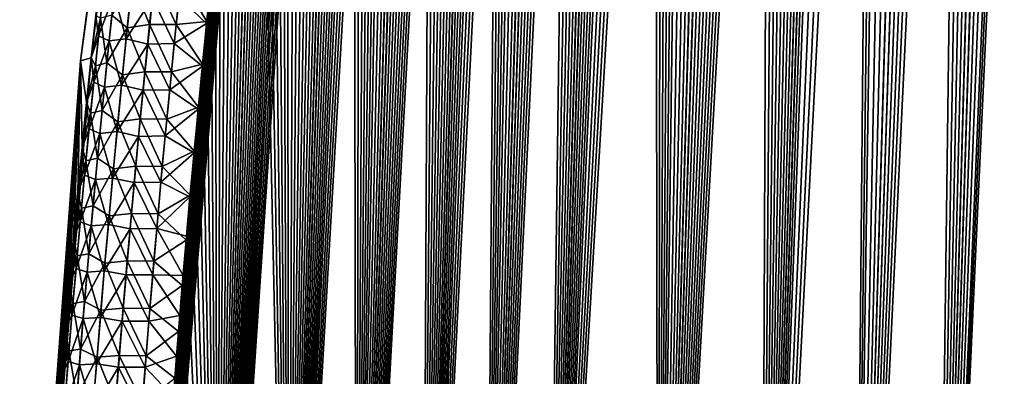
# Model space of a CAD drawing. Header units: metres. Extents: x -109 to 109, y -505 to 40.
# Tile 205 of 256: x 51.55 to 59.91, y -96.33 to -93.3. Entities that reach past the tile are written whole.
import ezdxf

# ---------------------------------------------------------------- set-up
doc = ezdxf.new("R2010")
doc.units = ezdxf.units.M
doc.layers.add('solid_K244224000C74', color=7, linetype='CONTINUOUS')

msp = doc.modelspace()

# ---------------------------------------------------------------- linework, layer by layer
at = {"layer": 'solid_K244224000C74'}
for points in [[(58.619736, -102.819321, -9.522743), (60.018959, -68.180748, -9.500344), (60.143055, -68.193947, -9.719368)], [(58.619736, -102.819321, -9.522743), (59.890728, -68.197083, -9.283277), (60.018959, -68.180748, -9.500344)], [(58.619736, -102.819321, -9.522743), (60.143055, -68.193947, -9.719368), (60.265053, -68.23732, -9.944122)], [(58.619736, -102.819321, -9.522743), (59.756123, -68.243668, -9.064617), (59.890728, -68.197083, -9.283277)], [(59.312313, -102.819366, -10.722225), (58.619736, -102.819321, -9.522743), (60.265053, -68.23732, -9.944122)], [(58.619736, -102.819321, -9.522743), (59.612644, -68.323792, -8.841026), (59.756123, -68.243668, -9.064617)], [(58.619946, -102.819336, 9.523075), (59.76144, -68.241394, 9.073096), (59.617813, -68.320358, 8.84892)], [(58.619946, -102.819336, 9.523075), (59.312447, -102.819359, 10.722473), (59.76144, -68.241394, 9.073096)], [(59.312313, -102.819366, -10.722225), (60.265053, -68.23732, -9.944122), (60.386879, -68.31356, -10.178873)], [(59.312447, -102.819359, 10.722473), (60.024967, -68.180695, 9.510736), (59.896278, -68.195732, 9.292484)], [(59.312447, -102.819359, 10.722473), (60.149681, -68.195557, 9.731326), (60.024967, -68.180695, 9.510736)], [(59.312447, -102.819359, 10.722473), (60.272346, -68.240898, 9.957873), (60.149681, -68.195557, 9.731326)], [(59.312447, -102.819359, 10.722473), (59.896278, -68.195732, 9.292484), (59.76144, -68.241394, 9.073096)], [(59.312447, -102.819359, 10.722473), (60.394783, -68.319817, 10.194491), (60.272346, -68.240898, 9.957873)], [(57.838432, -102.718796, -8.376284), (59.457928, -68.442955, -8.609971), (59.612644, -68.323792, -8.841026)], [(58.619736, -102.819321, -9.522743), (57.838432, -102.718796, -8.376284), (59.612644, -68.323792, -8.841026)], [(58.619946, -102.819336, 9.523075), (59.617813, -68.320358, 8.84892), (59.463596, -68.437996, 8.618258)], [(59.312313, -102.819366, -10.722225), (60.386879, -68.31356, -10.178873), (60.50959, -68.428444, -10.427011)], [(59.312447, -102.819359, 10.722473), (59.914825, -102.718887, 11.972528), (60.394783, -68.319817, 10.194491)], [(57.838432, -102.718796, -8.376284), (59.291389, -68.605797, -8.371897), (59.457928, -68.442955, -8.609971)], [(58.619946, -102.819336, 9.523075), (59.463596, -68.437996, 8.618258), (59.297844, -68.598885, 8.380928)], [(59.312313, -102.819366, -10.722225), (60.50959, -68.428444, -10.427011), (60.632874, -68.587082, -10.689607)], [(57.838432, -102.718796, -8.376284), (59.11314, -68.816261, -8.128226), (59.291389, -68.605797, -8.371897)], [(58.619946, -102.819336, 9.523075), (59.297844, -68.598885, 8.380928), (59.120228, -68.807144, 8.137704)], [(59.312313, -102.819366, -10.722225), (60.632874, -68.587082, -10.689607), (60.755699, -68.793823, -10.966308)], [(57.838432, -102.718796, -8.376284), (59.020046, -68.940262, -8.005233), (59.11314, -68.816261, -8.128226)], [(58.619946, -102.819336, 9.523075), (59.120228, -68.807144, 8.137704), (59.027279, -68.930305, 8.01469)], [(59.312313, -102.819366, -10.722225), (60.755699, -68.793823, -10.966308), (60.816189, -68.916214, -11.108828)], [(59.312313, -102.819366, -10.722225), (60.816189, -68.916214, -11.108828), (60.875893, -69.051445, -11.253963)], [(57.838432, -102.718796, -8.376284), (58.924355, -69.076996, -7.881667), (59.020046, -68.940262, -8.005233)], [(58.619946, -102.819336, 9.523075), (59.027279, -68.930305, 8.01469), (58.931675, -69.066254, 7.891024)], [(57.838432, -102.718796, -8.376284), (58.826347, -69.227135, -7.75803), (58.924355, -69.076996, -7.881667)], [(57.838631, -102.718834, 8.376556), (58.931675, -69.066254, 7.891024), (58.833794, -69.215469, 7.767331)], [(57.838631, -102.718834, 8.376556), (58.619946, -102.819336, 9.523075), (58.931675, -69.066254, 7.891024)], [(59.914772, -102.718903, -11.972405), (59.312313, -102.819366, -10.722225), (60.875893, -69.051445, -11.253963)], [(56.968903, -102.51619, -7.285695), (58.725903, -69.390419, -7.634208), (58.826347, -69.227135, -7.75803)], [(57.838432, -102.718796, -8.376284), (56.968903, -102.51619, -7.285695), (58.826347, -69.227135, -7.75803)], [(57.838631, -102.718834, 8.376556), (58.833794, -69.215469, 7.767331), (58.733505, -69.377724, 7.643482)], [(56.968903, -102.51619, -7.285695), (58.623173, -69.567383, -7.510493), (58.725903, -69.390419, -7.634208)], [(57.838631, -102.718834, 8.376556), (58.733505, -69.377724, 7.643482), (58.630928, -69.553642, 7.519729)], [(56.968903, -102.51619, -7.285695), (58.518253, -69.758247, -7.387075), (58.623173, -69.567383, -7.510493)], [(57.838631, -102.718834, 8.376556), (58.630928, -69.553642, 7.519729), (58.526138, -69.743515, 7.396248)], [(57.838631, -102.718834, 8.376556), (58.526138, -69.743515, 7.396248), (58.419086, -69.947258, 7.273009)], [(56.968903, -102.51619, -7.285695), (58.411087, -69.962967, -7.263917), (58.518253, -69.758247, -7.387075)], [(56.968903, -102.51619, -7.285695), (58.301769, -70.182274, -7.141235), (58.411087, -69.962967, -7.263917)], [(57.838631, -102.718834, 8.376556), (58.419086, -69.947258, 7.273009), (58.309875, -70.165627, 7.150231)], [(57.838631, -102.718834, 8.376556), (58.309875, -70.165627, 7.150231), (58.19849, -70.398438, 7.027929)], [(56.968903, -102.51619, -7.285695), (58.190296, -70.41597, -7.019042), (58.301769, -70.182274, -7.141235)], [(56.968903, -102.51619, -7.285695), (58.076664, -70.664543, -6.897407), (58.190296, -70.41597, -7.019042)], [(57.838631, -102.718834, 8.376556), (58.19849, -70.398438, 7.027929), (58.084938, -70.646133, 6.906168)], [(56.968903, -102.51619, -7.285695), (57.960922, -70.928665, -6.776448), (58.076664, -70.664543, -6.897407)], [(57.838631, -102.718834, 8.376556), (58.084938, -70.646133, 6.906168), (57.969257, -70.90937, 6.785068)], [(56.969036, -102.516228, 7.285848), (57.969257, -70.90937, 6.785068), (57.851421, -71.187828, 6.664617)], [(56.969036, -102.516228, 7.285848), (57.838631, -102.718834, 8.376556), (57.969257, -70.90937, 6.785068)], [(56.968903, -102.51619, -7.285695), (57.84304, -71.208015, -6.656155), (57.960922, -70.928665, -6.776448)], [(56.011192, -102.20826, -6.254889), (57.72303, -71.503578, -6.53662), (57.84304, -71.208015, -6.656155)], [(56.968903, -102.51619, -7.285695), (56.011192, -102.20826, -6.254889), (57.84304, -71.208015, -6.656155)], [(56.969036, -102.516228, 7.285848), (57.851421, -71.187828, 6.664617), (57.731449, -71.482506, 6.544915)], [(56.011192, -102.20826, -6.254889), (57.600891, -71.815559, -6.417885), (57.72303, -71.503578, -6.53662)], [(56.969036, -102.516228, 7.285848), (57.731449, -71.482506, 6.544915), (57.609341, -71.793617, 6.426009)], [(56.011192, -102.20826, -6.254889), (57.476616, -72.144058, -6.299978), (57.600891, -71.815559, -6.417885)], [(56.969036, -102.516228, 7.285848), (57.609341, -71.793617, 6.426009), (57.485092, -72.121246, 6.307924)], [(56.011192, -102.20826, -6.254889), (57.35022, -72.490303, -6.183001), (57.476616, -72.144058, -6.299978)], [(56.969036, -102.516228, 7.285848), (57.485092, -72.121246, 6.307924), (57.358707, -72.46666, 6.190765)], [(56.011192, -102.20826, -6.254889), (57.264771, -72.730751, -6.105526), (57.35022, -72.490303, -6.183001)], [(56.969036, -102.516228, 7.285848), (57.358707, -72.46666, 6.190765), (57.273266, -72.706558, 6.113168)], [(56.011192, -102.20826, -6.254889), (57.178375, -72.979095, -6.028484), (57.264771, -72.730751, -6.105526)], [(56.969036, -102.516228, 7.285848), (57.273266, -72.706558, 6.113168), (57.186874, -72.954361, 6.036001)], [(56.011192, -102.20826, -6.254889), (57.091045, -73.235809, -5.951913), (57.178375, -72.979095, -6.028484)], [(56.969036, -102.516228, 7.285848), (57.186874, -72.954361, 6.036001), (57.099541, -73.210548, 5.959302)], [(56.011192, -102.20826, -6.254889), (57.002785, -73.501213, -5.875841), (57.091045, -73.235809, -5.951913)], [(56.969036, -102.516228, 7.285848), (57.099541, -73.210548, 5.959302), (57.011272, -73.475449, 5.883099)], [(56.011192, -102.20826, -6.254889), (56.913582, -73.774803, -5.800235), (57.002785, -73.501213, -5.875841)], [(56.969036, -102.516228, 7.285848), (57.011272, -73.475449, 5.883099), (56.922058, -73.748535, 5.80736)], [(56.011257, -102.208282, 6.254954), (56.922058, -73.748535, 5.80736), (56.831905, -74.030197, 5.732124)], [(56.011257, -102.208282, 6.254954), (56.969036, -102.516228, 7.285848), (56.922058, -73.748535, 5.80736)], [(56.011192, -102.20826, -6.254889), (56.823448, -74.056953, -5.725134), (56.913582, -73.774803, -5.800235)], [(55.499153, -102.013214, -5.76339), (56.732403, -74.348221, -5.650591), (56.823448, -74.056953, -5.725134)], [(56.011192, -102.20826, -6.254889), (55.499153, -102.013214, -5.76339), (56.823448, -74.056953, -5.725134)], [(56.011257, -102.208282, 6.254954), (56.831905, -74.030197, 5.732124), (56.740837, -74.320992, 5.657441)], [(55.499153, -102.013214, -5.76339), (56.640465, -74.648949, -5.576636), (56.732403, -74.348221, -5.650591)], [(56.011257, -102.208282, 6.254954), (56.740837, -74.320992, 5.657441), (56.648865, -74.621262, 5.583342)], [(55.499153, -102.013214, -5.76339), (56.5476, -74.958549, -5.503222), (56.640465, -74.648949, -5.576636)], [(56.011257, -102.208282, 6.254954), (56.648865, -74.621262, 5.583342), (56.555958, -74.93042, 5.509779)], [(56.011257, -102.208282, 6.254954), (56.555958, -74.93042, 5.509779), (56.462151, -75.24894, 5.436807)], [(55.499153, -102.013214, -5.76339), (56.453838, -75.277489, -5.430403), (56.5476, -74.958549, -5.503222)], [(56.011257, -102.208282, 6.254954), (56.462151, -75.24894, 5.436807), (56.367477, -75.577469, 5.364494)], [(55.499153, -102.013214, -5.76339), (56.359222, -75.606422, -5.358247), (56.453838, -75.277489, -5.430403)], [(55.499195, -102.013229, 5.763428), (56.367477, -75.577469, 5.364494), (56.271961, -75.916359, 5.292876)], [(55.499195, -102.013229, 5.763428), (56.011257, -102.208282, 6.254954), (56.367477, -75.577469, 5.364494)], [(55.499153, -102.013214, -5.76339), (56.263767, -75.945686, -5.286789), (56.359222, -75.606422, -5.358247)], [(55.499195, -102.013229, 5.763428), (56.271961, -75.916359, 5.292876), (56.175556, -76.264938, 5.221884)], [(54.965187, -101.790199, -5.28903), (56.167431, -76.294632, -5.215962), (56.263767, -75.945686, -5.286789)], [(55.499153, -102.013214, -5.76339), (54.965187, -101.790199, -5.28903), (56.263767, -75.945686, -5.286789)], [(55.499195, -102.013229, 5.763428), (56.175556, -76.264938, 5.221884), (56.078312, -76.623795, 5.151593)], [(54.965187, -101.790199, -5.28903), (56.070271, -76.653824, -5.145841), (56.167431, -76.294632, -5.215962)], [(54.965187, -101.790199, -5.28903), (55.97234, -77.02401, -5.076514), (56.070271, -76.653824, -5.145841)], [(55.499195, -102.013229, 5.763428), (56.078312, -76.623795, 5.151593), (55.980293, -76.993675, 5.082095)], [(54.965187, -101.790199, -5.28903), (55.898422, -77.309166, -5.025076), (55.97234, -77.02401, -5.076514)], [(55.499195, -102.013229, 5.763428), (55.980293, -76.993675, 5.082095), (55.9063, -77.278625, 5.030526)], [(54.965187, -101.790199, -5.28903), (55.824043, -77.600235, -4.974047), (55.898422, -77.309166, -5.025076)], [(55.499195, -102.013229, 5.763428), (55.9063, -77.278625, 5.030526), (55.831844, -77.569496, 4.979365)], [(54.965187, -101.790199, -5.28903), (55.749233, -77.897423, -4.923458), (55.824043, -77.600235, -4.974047)], [(55.499195, -102.013229, 5.763428), (55.831844, -77.569496, 4.979365), (55.75695, -77.866501, 4.928641)], [(54.965187, -101.790199, -5.28903), (55.674034, -78.20108, -4.873359), (55.749233, -77.897423, -4.923458)], [(55.499195, -102.013229, 5.763428), (55.75695, -77.866501, 4.928641), (55.681664, -78.169998, 4.878407)], [(54.965214, -101.790215, 5.289052), (55.681664, -78.169998, 4.878407), (55.606026, -78.480354, 4.828711)], [(54.965214, -101.790215, 5.289052), (55.499195, -102.013229, 5.763428), (55.681664, -78.169998, 4.878407)], [(54.409, -101.537849, -4.832366), (55.598488, -78.511574, -4.8238), (55.674034, -78.20108, -4.873359)], [(54.965187, -101.790199, -5.28903), (54.409, -101.537849, -4.832366), (55.674034, -78.20108, -4.873359)], [(54.409, -101.537849, -4.832366), (55.522636, -78.829239, -4.774825), (55.598488, -78.511574, -4.8238)], [(54.965214, -101.790215, 5.289052), (55.606026, -78.480354, 4.828711), (55.530075, -78.797905, 4.779597)], [(54.409, -101.537849, -4.832366), (55.446411, -79.153534, -4.72635), (55.522636, -78.829239, -4.774825)], [(54.965214, -101.790215, 5.289052), (55.530075, -78.797905, 4.779597), (55.453747, -79.122101, 4.730983)], [(54.409, -101.537849, -4.832366), (55.369816, -79.484444, -4.67838), (55.446411, -79.153534, -4.72635)], [(54.965214, -101.790215, 5.289052), (55.453747, -79.122101, 4.730983), (55.377041, -79.452934, 4.682872)], [(54.409, -101.537849, -4.832366), (55.292915, -79.822395, -4.630979), (55.369816, -79.484444, -4.67838)], [(54.965214, -101.790215, 5.289052), (55.377041, -79.452934, 4.682872), (55.300026, -79.790833, 4.635328)], [(54.409, -101.537849, -4.832366), (55.215771, -80.167801, -4.58421), (55.292915, -79.822395, -4.630979)], [(54.965214, -101.790215, 5.289052), (55.300026, -79.790833, 4.635328), (55.222767, -80.1362, 4.588417)], [(54.409, -101.537849, -4.832366), (55.138454, -80.52108, -4.538137), (55.215771, -80.167801, -4.58421)], [(54.965214, -101.790215, 5.289052), (55.222767, -80.1362, 4.588417), (55.145321, -80.489479, 4.542201)], [(54.409, -101.537849, -4.832366), (55.060913, -80.881958, -4.492708), (55.138454, -80.52108, -4.538137)], [(54.965214, -101.790215, 5.289052), (55.145321, -80.489479, 4.542201), (55.06765, -80.85038, 4.496626)], [(54.409019, -101.537857, 4.83238), (55.06765, -80.85038, 4.496626), (54.989697, -81.218491, 4.451626)], [(54.409019, -101.537857, 4.83238), (54.965214, -101.790215, 5.289052), (55.06765, -80.85038, 4.496626)], [(54.409, -101.537849, -4.832366), (54.983093, -81.250023, -4.447854), (55.060913, -80.881958, -4.492708)], [(53.830872, -101.255699, -4.394562), (54.905083, -81.625755, -4.403658), (54.983093, -81.250023, -4.447854)], [(54.409, -101.537849, -4.832366), (53.830872, -101.255699, -4.394562), (54.983093, -81.250023, -4.447854)], [(54.409019, -101.537857, 4.83238), (54.989697, -81.218491, 4.451626), (54.911541, -81.594299, 4.407284)], [(54.409019, -101.537857, 4.83238), (54.911541, -81.594299, 4.407284), (54.833286, -81.978287, 4.363683)], [(53.830872, -101.255699, -4.394562), (54.826977, -82.009644, -4.360203), (54.905083, -81.625755, -4.403658)], [(53.830872, -101.255699, -4.394562), (54.748863, -82.402161, -4.317571), (54.826977, -82.009644, -4.360203)], [(54.409019, -101.537857, 4.83238), (54.833286, -81.978287, 4.363683), (54.75502, -82.370941, 4.320904)], [(54.409019, -101.537857, 4.83238), (54.75502, -82.370941, 4.320904), (54.692425, -82.691444, 4.287289)], [(53.830872, -101.255699, -4.394562), (54.686394, -82.722519, -4.284074), (54.748863, -82.402161, -4.317571)], [(54.409019, -101.537857, 4.83238), (54.692425, -82.691444, 4.287289), (54.629726, -83.016991, 4.254097)], [(53.830872, -101.255699, -4.394562), (54.623825, -83.047913, -4.251), (54.686394, -82.722519, -4.284074)], [(54.409019, -101.537857, 4.83238), (54.629726, -83.016991, 4.254097), (54.566967, -83.347778, 4.221364)], [(53.830872, -101.255699, -4.394562), (54.561199, -83.378532, -4.218385), (54.623825, -83.047913, -4.251)], [(54.409019, -101.537857, 4.83238), (54.566967, -83.347778, 4.221364), (54.504215, -83.68409, 4.189146)], [(53.830872, -101.255699, -4.394562), (54.498585, -83.714645, -4.186284), (54.561199, -83.378532, -4.218385)], [(54.409019, -101.537857, 4.83238), (54.504215, -83.68409, 4.189146), (54.44154, -84.026222, 4.157496)], [(53.830872, -101.255699, -4.394562), (54.43605, -84.056557, -4.154752), (54.498585, -83.714645, -4.186284)], [(54.409019, -101.537857, 4.83238), (54.44154, -84.026222, 4.157496), (54.379005, -84.374458, 4.126469)], [(53.830872, -101.255699, -4.394562), (54.373657, -84.404549, -4.123841), (54.43605, -84.056557, -4.154752)], [(53.830891, -101.255707, 4.394574), (54.379005, -84.374458, 4.126469), (54.316681, -84.729095, 4.096117)], [(53.830891, -101.255707, 4.394574), (54.409019, -101.537857, 4.83238), (54.379005, -84.374458, 4.126469)], [(53.830872, -101.255699, -4.394562), (54.311481, -84.758911, -4.093605), (54.373657, -84.404549, -4.123841)], [(53.230476, -100.941902, -3.976326), (54.249428, -85.119278, -4.063957), (54.311481, -84.758911, -4.093605)], [(53.830872, -101.255699, -4.394562), (53.230476, -100.941902, -3.976326), (54.311481, -84.758911, -4.093605)], [(53.830891, -101.255707, 4.394574), (54.316681, -84.729095, 4.096117), (54.254478, -85.08976, 4.066353)], [(53.230476, -100.941902, -3.976326), (54.187412, -85.485268, -4.034816), (54.249428, -85.119278, -4.063957)], [(53.830891, -101.255707, 4.394574), (54.254478, -85.08976, 4.066353), (54.19231, -85.45607, 4.037097)], [(53.830891, -101.255707, 4.394574), (54.19231, -85.45607, 4.037097), (54.130264, -85.828354, 4.008418)], [(53.230476, -100.941902, -3.976326), (54.125526, -85.857208, -4.006253), (54.187412, -85.485268, -4.034816)], [(53.230476, -100.941902, -3.976326), (54.07412, -86.171959, -3.982943), (54.125526, -85.857208, -4.006253)], [(53.830891, -101.255707, 4.394574), (54.130264, -85.828354, 4.008418), (54.068443, -86.20697, 3.98039)], [(53.230476, -100.941902, -3.976326), (54.022926, -86.491272, -3.960125), (54.07412, -86.171959, -3.982943)], [(53.830891, -101.255707, 4.394574), (54.068443, -86.20697, 3.98039), (54.006939, -86.592247, 3.953082)], [(53.230476, -100.941902, -3.976326), (53.971996, -86.815353, -3.937837), (54.022926, -86.491272, -3.960125)], [(53.830891, -101.255707, 4.394574), (54.006939, -86.592247, 3.953082), (53.945847, -86.984535, 3.926562)], [(53.002502, -86.734787, -1.243407), (52.158928, -93.622757, -2.095751), (52.06636, -93.64727)], [(53.002502, -86.734787, -1.243407), (52.06636, -93.64727), (52.969627, -86.734787)], [(52.158932, -93.622726, 2.095746), (52.969627, -86.734787), (52.06636, -93.64727)], [(53.002502, -86.734787, -1.243407), (52.196815, -93.269585, -2.107414), (52.158928, -93.622757, -2.095751)], [(52.158932, -93.622726, 2.095746), (53.002502, -86.734787, 1.243413), (52.969627, -86.734787)], [(52.158932, -93.622726, 2.095746), (52.197067, -93.267281, 2.107489), (53.002502, -86.734787, 1.243413)], [(53.230476, -100.941902, -3.976326), (53.921391, -87.144394, -3.916119), (53.971996, -86.815353, -3.937837)], [(53.830891, -101.255707, 4.394574), (53.945847, -86.984535, 3.926562), (53.885231, -87.384048, 3.900871)], [(53.230476, -100.941902, -3.976326), (53.87109, -87.478348, -3.894952), (53.921391, -87.144394, -3.916119)], [(53.830891, -101.255707, 4.394574), (53.885231, -87.384048, 3.900871), (53.824844, -87.789948, 3.875802)], [(53.230476, -100.941902, -3.976326), (53.820923, -87.816612, -3.874193), (53.87109, -87.478348, -3.894952)], [(53.830891, -101.255707, 4.394574), (53.824844, -87.789948, 3.875802), (53.774723, -88.133133, 3.8554)], [(53.230476, -100.941902, -3.976326), (53.770943, -88.159355, -3.853881), (53.820923, -87.816612, -3.874193)], [(53.830891, -101.255707, 4.394574), (53.774723, -88.133133, 3.8554), (53.724869, -88.481049, 3.8355)], [(53.230476, -100.941902, -3.976326), (53.721233, -88.506805, -3.83407), (53.770943, -88.159355, -3.853881)], [(53.230476, -100.941902, -3.976326), (53.671864, -88.859207, -3.814814), (53.721233, -88.506805, -3.83407)], [(53.830891, -101.255707, 4.394574), (53.724869, -88.481049, 3.8355), (53.675354, -88.833939, 3.816157)], [(53.230476, -100.941902, -3.976326), (53.622913, -89.216782, -3.796166), (53.671864, -88.859207, -3.814814)], [(53.830891, -101.255707, 4.394574), (53.675354, -88.833939, 3.816157), (53.626255, -89.192024, 3.797422)], [(53.230476, -100.941902, -3.976326), (53.574459, -89.579773, -3.778177), (53.622913, -89.216782, -3.796166)], [(53.830891, -101.255707, 4.394574), (53.626255, -89.192024, 3.797422), (53.577656, -89.55555, 3.77935)], [(53.230476, -100.941902, -3.976326), (53.526585, -89.948402, -3.760899), (53.574459, -89.579773, -3.778177)], [(53.230484, -100.941902, 3.976332), (53.577656, -89.55555, 3.77935), (53.529633, -89.924751, 3.76199)], [(53.230484, -100.941902, 3.976332), (53.830891, -101.255707, 4.394574), (53.577656, -89.55555, 3.77935)], [(52.608517, -100.596848, -3.579222), (53.479229, -90.32254, -3.744286), (53.526585, -89.948402, -3.760899)], [(53.230476, -100.941902, -3.976326), (52.608517, -100.596848, -3.579222), (53.526585, -89.948402, -3.760899)], [(53.230484, -100.941902, 3.976332), (53.529633, -89.924751, 3.76199), (53.482132, -90.299484, 3.745297)], [(53.230484, -100.941902, 3.976332), (53.482132, -90.299484, 3.745297), (53.434929, -90.679077, 3.729093)], [(52.608517, -100.596848, -3.579222), (53.432175, -90.701508, -3.728161), (53.479229, -90.32254, -3.744286)], [(52.608517, -100.596848, -3.579222), (53.385509, -91.085548, -3.712586), (53.432175, -90.701508, -3.728161)], [(53.230484, -100.941902, 3.976332), (53.434929, -90.679077, 3.729093), (53.388115, -91.063766, 3.71344)], [(52.608517, -100.596848, -3.579222), (53.33934, -91.474945, -3.697633), (53.385509, -91.085548, -3.712586)], [(53.230484, -100.941902, 3.976332), (53.388115, -91.063766, 3.71344), (53.341797, -91.453835, 3.698411)], [(52.608517, -100.596848, -3.579222), (53.293774, -91.869972, -3.683373), (53.33934, -91.474945, -3.697633)], [(53.230484, -100.941902, 3.976332), (53.341797, -91.453835, 3.698411), (53.296082, -91.849564, 3.684078)], [(52.608517, -100.596848, -3.579222), (53.248924, -92.270912, -3.669878), (53.293774, -91.869972, -3.683373)], [(53.230484, -100.941902, 3.976332), (53.296082, -91.849564, 3.684078), (53.251083, -92.251236, 3.670512)], [(52.608517, -100.596848, -3.579222), (53.211128, -92.619492, -3.658971), (53.248924, -92.270912, -3.669878)], [(53.230484, -100.941902, 3.976332), (53.251083, -92.251236, 3.670512), (53.213161, -92.600471, 3.659547)], [(52.608517, -100.596848, -3.579222), (53.174007, -92.972794, -3.648721), (53.211128, -92.619492, -3.658971)], [(53.230484, -100.941902, 3.976332), (53.213161, -92.600471, 3.659547), (53.175919, -92.954453, 3.649241)], [(52.464722, -93.369225, 2.961778), (52.50668, -92.970245, 2.971297), (52.333866, -93.261078, 2.678389)], [(52.653652, -93.339966, 3.222363), (52.50668, -92.970245, 2.971297), (52.464722, -93.369225, 2.961778)], [(52.653652, -93.339966, 3.222363), (52.695515, -92.939049, 3.232379), (52.50668, -92.970245, 2.971297)], [(52.608517, -100.596848, -3.579222), (53.137577, -93.330864, -3.639131), (53.174007, -92.972794, -3.648721)], [(52.878517, -93.340988, 3.449812), (52.695515, -92.939049, 3.232379), (52.653652, -93.339966, 3.222363)], [(52.878517, -93.340988, 3.449812), (52.920082, -92.939697, 3.460314), (52.695515, -92.939049, 3.232379)], [(52.878517, -93.340988, 3.449812), (53.139366, -93.31324, 3.639599), (52.920082, -92.939697, 3.460314)], [(52.903236, -93.108215, -3.456463), (53.174007, -92.972794, -3.648721), (53.137577, -93.330864, -3.639131)], [(52.920082, -92.939697, 3.460314), (53.139366, -93.31324, 3.639599), (53.175919, -92.954453, 3.649241)], [(53.230484, -100.941902, 3.976332), (53.175919, -92.954453, 3.649241), (53.139366, -93.31324, 3.639599)], [(52.263088, -93.039948, -2.379626), (52.220844, -93.434998, -2.370836), (52.196815, -93.269585, -2.107414)], [(52.352802, -93.086082, -2.683279), (52.220844, -93.434998, -2.370836), (52.263088, -93.039948, -2.379626)], [(52.352802, -93.086082, -2.683279), (52.31144, -93.478806, -2.674433), (52.220844, -93.434998, -2.370836)], [(52.455719, -93.461426, -2.960533), (52.31144, -93.478806, -2.674433), (52.352802, -93.086082, -2.683279)], [(52.496822, -93.067535, -2.96973), (52.455719, -93.461426, -2.960533), (52.352802, -93.086082, -2.683279)], [(52.496822, -93.067535, -2.96973), (52.677704, -93.114243, -3.228666), (52.455719, -93.461426, -2.960533)], [(52.455719, -93.461426, -2.960533), (52.677704, -93.114243, -3.228666), (52.637356, -93.506004, -3.219232)], [(52.863113, -93.50071, -3.446539), (52.637356, -93.506004, -3.219232), (52.677704, -93.114243, -3.228666)], [(52.903236, -93.108215, -3.456463), (52.863113, -93.50071, -3.446539), (52.677704, -93.114243, -3.228666)], [(52.903236, -93.108215, -3.456463), (53.137577, -93.330864, -3.639131), (52.863113, -93.50071, -3.446539)], [(52.220844, -93.434998, -2.370836), (52.158928, -93.622757, -2.095751), (52.196815, -93.269585, -2.107414)], [(52.236343, -93.286934, 2.373272), (52.197067, -93.267281, 2.107489), (52.158932, -93.622726, 2.095746)], [(52.194073, -93.690292, 2.364764), (52.236343, -93.286934, 2.373272), (52.158932, -93.622726, 2.095746)], [(52.291836, -93.665955, 2.669613), (52.236343, -93.286934, 2.373272), (52.194073, -93.690292, 2.364764)], [(52.291836, -93.665955, 2.669613), (52.333866, -93.261078, 2.678389), (52.236343, -93.286934, 2.373272)], [(52.464722, -93.369225, 2.961778), (52.333866, -93.261078, 2.678389), (52.291836, -93.665955, 2.669613)], [(52.878517, -93.340988, 3.449812), (53.103214, -93.676109, 3.630409), (53.139366, -93.31324, 3.639599)], [(53.230484, -100.941902, 3.976332), (53.139366, -93.31324, 3.639599), (53.103214, -93.676109, 3.630409)], [(52.424068, -93.768349, 2.953052), (52.464722, -93.369225, 2.961778), (52.291836, -93.665955, 2.669613)], [(52.613091, -93.741043, 3.213166), (52.464722, -93.369225, 2.961778), (52.424068, -93.768349, 2.953052)], [(52.613091, -93.741043, 3.213166), (52.653652, -93.339966, 3.222363), (52.464722, -93.369225, 2.961778)], [(52.608517, -100.596848, -3.579222), (53.101547, -93.692993, -3.629993), (53.137577, -93.330864, -3.639131)], [(52.838234, -93.742447, 3.440152), (52.653652, -93.339966, 3.222363), (52.613091, -93.741043, 3.213166)], [(52.838234, -93.742447, 3.440152), (52.878517, -93.340988, 3.449812), (52.653652, -93.339966, 3.222363)], [(52.838234, -93.742447, 3.440152), (53.103214, -93.676109, 3.630409), (52.878517, -93.340988, 3.449812)], [(52.863113, -93.50071, -3.446539), (53.137577, -93.330864, -3.639131), (53.101547, -93.692993, -3.629993)], [(52.220844, -93.434998, -2.370836), (52.17992, -93.830177, -2.362802), (52.158928, -93.622757, -2.095751)], [(52.31144, -93.478806, -2.674433), (52.17992, -93.830177, -2.362802), (52.220844, -93.434998, -2.370836)], [(52.31144, -93.478806, -2.674433), (52.271362, -93.871658, -2.666341), (52.17992, -93.830177, -2.362802)], [(52.41589, -93.855461, -2.952106), (52.271362, -93.871658, -2.666341), (52.31144, -93.478806, -2.674433)], [(52.455719, -93.461426, -2.960533), (52.41589, -93.855461, -2.952106), (52.31144, -93.478806, -2.674433)], [(52.455719, -93.461426, -2.960533), (52.637356, -93.506004, -3.219232), (52.41589, -93.855461, -2.952106)], [(52.41589, -93.855461, -2.952106), (52.637356, -93.506004, -3.219232), (52.598248, -93.897919, -3.210576)], [(52.824215, -93.893364, -3.437416), (52.598248, -93.897919, -3.210576), (52.637356, -93.506004, -3.219232)], [(52.863113, -93.50071, -3.446539), (52.824215, -93.893364, -3.437416), (52.637356, -93.506004, -3.219232)], [(52.863113, -93.50071, -3.446539), (53.101547, -93.692993, -3.629993), (52.824215, -93.893364, -3.437416)], [(52.158928, -93.622757, -2.095751), (51.57196, -100.564568, -1.010881), (51.551472, -100.564568)], [(52.06636, -93.64727), (52.158928, -93.622757, -2.095751), (51.551472, -100.564568)], [(51.57196, -100.564568, 1.010892), (52.06636, -93.64727), (51.551472, -100.564568)], [(52.158928, -93.622757, -2.095751), (52.119423, -94.00235, -2.084057), (51.57196, -100.564568, -1.010881)], [(51.57196, -100.564568, 1.010892), (51.652084, -100.174385, 2.018173), (52.06636, -93.64727)], [(51.652084, -100.174385, 2.018173), (51.671829, -99.78791, 2.016518), (52.06636, -93.64727)], [(51.671829, -99.78791, 2.016518), (51.692623, -99.405136, 2.015519), (52.06636, -93.64727)], [(51.692623, -99.405136, 2.015519), (51.714432, -99.02607, 2.015178), (52.06636, -93.64727)], [(51.714432, -99.02607, 2.015178), (51.737221, -98.650711, 2.015495), (52.06636, -93.64727)], [(51.737221, -98.650711, 2.015495), (51.760963, -98.279053, 2.01647), (52.06636, -93.64727)], [(51.760963, -98.279053, 2.01647), (51.785622, -97.91111, 2.018105), (52.06636, -93.64727)], [(51.785622, -97.91111, 2.018105), (51.811165, -97.546883, 2.020397), (52.06636, -93.64727)], [(51.811165, -97.546883, 2.020397), (51.8414, -97.135155, 2.023824), (52.06636, -93.64727)], [(51.8414, -97.135155, 2.023824), (51.872704, -96.728279, 2.028111), (52.06636, -93.64727)], [(51.872704, -96.728279, 2.028111), (51.905025, -96.326256, 2.033256), (52.06636, -93.64727)], [(51.905025, -96.326256, 2.033256), (51.938316, -95.929192, 2.039291), (52.06636, -93.64727)], [(51.938316, -95.929192, 2.039291), (51.972507, -95.537476, 2.046326), (52.06636, -93.64727)], [(51.972507, -95.537476, 2.046326), (52.007557, -95.15097, 2.054321), (52.06636, -93.64727)], [(52.007557, -95.15097, 2.054321), (52.04343, -94.769501, 2.063221), (52.06636, -93.64727)], [(52.04343, -94.769501, 2.063221), (52.081127, -94.382423, 2.07325), (52.06636, -93.64727)], [(52.119637, -94.000237, 2.084112), (52.158932, -93.622726, 2.095746), (52.06636, -93.64727)], [(52.081127, -94.382423, 2.07325), (52.119637, -94.000237, 2.084112), (52.06636, -93.64727)], [(52.17992, -93.830177, -2.362802), (52.119423, -94.00235, -2.084057), (52.158928, -93.622757, -2.095751)], [(52.194073, -93.690292, 2.364764), (52.158932, -93.622726, 2.095746), (52.119637, -94.000237, 2.084112)], [(52.153175, -94.093788, 2.357038), (52.194073, -93.690292, 2.364764), (52.119637, -94.000237, 2.084112)], [(52.251163, -94.070976, 2.661633), (52.194073, -93.690292, 2.364764), (52.153175, -94.093788, 2.357038)], [(52.251163, -94.070976, 2.661633), (52.291836, -93.665955, 2.669613), (52.194073, -93.690292, 2.364764)], [(52.424068, -93.768349, 2.953052), (52.291836, -93.665955, 2.669613), (52.251163, -94.070976, 2.661633)], [(52.608517, -100.596848, -3.579222), (53.065941, -94.059235, -3.621321), (53.101547, -93.692993, -3.629993)], [(52.824215, -93.893364, -3.437416), (53.101547, -93.692993, -3.629993), (53.065941, -94.059235, -3.621321)], [(52.838234, -93.742447, 3.440152), (53.067486, -94.043106, 3.621686), (53.103214, -93.676109, 3.630409)], [(53.230484, -100.941902, 3.976332), (53.103214, -93.676109, 3.630409), (53.067486, -94.043106, 3.621686)], [(52.38472, -94.167618, 2.94511), (52.424068, -93.768349, 2.953052), (52.251163, -94.070976, 2.661633)], [(52.573826, -94.142265, 3.204779), (52.424068, -93.768349, 2.953052), (52.38472, -94.167618, 2.94511)], [(52.573826, -94.142265, 3.204779), (52.613091, -93.741043, 3.213166), (52.424068, -93.768349, 2.953052)], [(52.799236, -94.144073, 3.431324), (52.613091, -93.741043, 3.213166), (52.573826, -94.142265, 3.204779)], [(52.799236, -94.144073, 3.431324), (52.838234, -93.742447, 3.440152), (52.613091, -93.741043, 3.213166)], [(52.799236, -94.144073, 3.431324), (53.067486, -94.043106, 3.621686), (52.838234, -93.742447, 3.440152)], [(52.17992, -93.830177, -2.362802), (52.140316, -94.225494, -2.355512), (52.119423, -94.00235, -2.084057)], [(52.271362, -93.871658, -2.666341), (52.140316, -94.225494, -2.355512), (52.17992, -93.830177, -2.362802)], [(52.271362, -93.871658, -2.666341), (52.232567, -94.264656, -2.658992), (52.140316, -94.225494, -2.355512)], [(52.377327, -94.249641, -2.944441), (52.232567, -94.264656, -2.658992), (52.271362, -93.871658, -2.666341)], [(52.41589, -93.855461, -2.952106), (52.377327, -94.249641, -2.944441), (52.271362, -93.871658, -2.666341)], [(52.41589, -93.855461, -2.952106), (52.598248, -93.897919, -3.210576), (52.377327, -94.249641, -2.944441)], [(52.377327, -94.249641, -2.944441), (52.598248, -93.897919, -3.210576), (52.560375, -94.289978, -3.202687)], [(52.786549, -94.286163, -3.429083), (52.560375, -94.289978, -3.202687), (52.598248, -93.897919, -3.210576)], [(52.824215, -93.893364, -3.437416), (52.786549, -94.286163, -3.429083), (52.598248, -93.897919, -3.210576)], [(52.824215, -93.893364, -3.437416), (53.065941, -94.059235, -3.621321), (52.786549, -94.286163, -3.429083)], [(52.119423, -94.00235, -2.084057), (52.080708, -94.386681, -2.073142), (51.57196, -100.564568, -1.010881)], [(52.140316, -94.225494, -2.355512), (52.080708, -94.386681, -2.073142), (52.119423, -94.00235, -2.084057)], [(52.153175, -94.093788, 2.357038), (52.119637, -94.000237, 2.084112), (52.081127, -94.382423, 2.07325)], [(52.608517, -100.596848, -3.579222), (53.030857, -94.429794, -3.613176), (53.065941, -94.059235, -3.621321)], [(52.786549, -94.286163, -3.429083), (53.065941, -94.059235, -3.621321), (53.030857, -94.429794, -3.613176)], [(52.799236, -94.144073, 3.431324), (53.03228, -94.414452, 3.613493), (53.067486, -94.043106, 3.621686)], [(53.230484, -100.941902, 3.976332), (53.067486, -94.043106, 3.621686), (53.03228, -94.414452, 3.613493)], [(52.113647, -94.497421, 2.350081), (52.153175, -94.093788, 2.357038), (52.081127, -94.382423, 2.07325)], [(52.211853, -94.476143, 2.654438), (52.153175, -94.093788, 2.357038), (52.113647, -94.497421, 2.350081)], [(52.211853, -94.476143, 2.654438), (52.251163, -94.070976, 2.661633), (52.153175, -94.093788, 2.357038)], [(52.38472, -94.167618, 2.94511), (52.251163, -94.070976, 2.661633), (52.211853, -94.476143, 2.654438)], [(52.535854, -94.54364, 3.19719), (52.573826, -94.142265, 3.204779), (52.38472, -94.167618, 2.94511)], [(52.761517, -94.545845, 3.423316), (52.573826, -94.142265, 3.204779), (52.535854, -94.54364, 3.19719)], [(52.761517, -94.545845, 3.423316), (52.799236, -94.144073, 3.431324), (52.573826, -94.142265, 3.204779)], [(52.761517, -94.545845, 3.423316), (53.03228, -94.414452, 3.613493), (52.799236, -94.144073, 3.431324)], [(52.140316, -94.225494, -2.355512), (52.102028, -94.620934, -2.348958), (52.080708, -94.386681, -2.073142)], [(52.232567, -94.264656, -2.658992), (52.102028, -94.620934, -2.348958), (52.140316, -94.225494, -2.355512)], [(52.346672, -94.567024, 2.937941), (52.38472, -94.167618, 2.94511), (52.211853, -94.476143, 2.654438)], [(52.535854, -94.54364, 3.19719), (52.38472, -94.167618, 2.94511), (52.346672, -94.567024, 2.937941)], [(52.232567, -94.264656, -2.658992), (52.195049, -94.657776, -2.652378), (52.102028, -94.620934, -2.348958)], [(52.340031, -94.643951, -2.937527), (52.195049, -94.657776, -2.652378), (52.232567, -94.264656, -2.658992)], [(52.377327, -94.249641, -2.944441), (52.340031, -94.643951, -2.937527), (52.232567, -94.264656, -2.658992)], [(52.377327, -94.249641, -2.944441), (52.560375, -94.289978, -3.202687), (52.340031, -94.643951, -2.937527)], [(52.340031, -94.643951, -2.937527), (52.560375, -94.289978, -3.202687), (52.523739, -94.682167, -3.195558)], [(52.750103, -94.679108, -3.421531), (52.523739, -94.682167, -3.195558), (52.560375, -94.289978, -3.202687)], [(52.786549, -94.286163, -3.429083), (52.750103, -94.679108, -3.421531), (52.560375, -94.289978, -3.202687)], [(52.786549, -94.286163, -3.429083), (53.030857, -94.429794, -3.613176), (52.750103, -94.679108, -3.421531)], [(52.080708, -94.386681, -2.073142), (52.042812, -94.775948, -2.063069), (51.57196, -100.564568, -1.010881)], [(52.102028, -94.620934, -2.348958), (52.042812, -94.775948, -2.063069), (52.080708, -94.386681, -2.073142)], [(52.113647, -94.497421, 2.350081), (52.081127, -94.382423, 2.07325), (52.04343, -94.769501, 2.063221)], [(52.173901, -94.881439, 2.648018), (52.211853, -94.476143, 2.654438), (52.113647, -94.497421, 2.350081)], [(52.346672, -94.567024, 2.937941), (52.211853, -94.476143, 2.654438), (52.173901, -94.881439, 2.648018)], [(52.608517, -100.596848, -3.579222), (52.996391, -94.804893, -3.605623), (53.030857, -94.429794, -3.613176)], [(52.750103, -94.679108, -3.421531), (53.030857, -94.429794, -3.613176), (52.996391, -94.804893, -3.605623)], [(52.761517, -94.545845, 3.423316), (52.997696, -94.790359, 3.605894), (53.03228, -94.414452, 3.613493)], [(53.230484, -100.941902, 3.976332), (53.03228, -94.414452, 3.613493), (52.997696, -94.790359, 3.605894)], [(52.075493, -94.901176, 2.343884), (52.113647, -94.497421, 2.350081), (52.04343, -94.769501, 2.063221)], [(52.173901, -94.881439, 2.648018), (52.113647, -94.497421, 2.350081), (52.075493, -94.901176, 2.343884)], [(52.309925, -94.966568, 2.931535), (52.346672, -94.567024, 2.937941), (52.173901, -94.881439, 2.648018)], [(52.499176, -94.945152, 3.190389), (52.346672, -94.567024, 2.937941), (52.309925, -94.966568, 2.931535)], [(52.499176, -94.945152, 3.190389), (52.535854, -94.54364, 3.19719), (52.346672, -94.567024, 2.937941)], [(52.725079, -94.947762, 3.416118), (52.535854, -94.54364, 3.19719), (52.499176, -94.945152, 3.190389)], [(52.725079, -94.947762, 3.416118), (52.761517, -94.545845, 3.423316), (52.535854, -94.54364, 3.19719)], [(52.725079, -94.947762, 3.416118), (52.997696, -94.790359, 3.605894), (52.761517, -94.545845, 3.423316)], [(52.102028, -94.620934, -2.348958), (52.065052, -95.016495, -2.34313), (52.042812, -94.775948, -2.063069)], [(52.195049, -94.657776, -2.652378), (52.065052, -95.016495, -2.34313), (52.102028, -94.620934, -2.348958)], [(52.340031, -94.643951, -2.937527), (52.304001, -95.038391, -2.931354), (52.195049, -94.657776, -2.652378)], [(52.340031, -94.643951, -2.937527), (52.523739, -94.682167, -3.195558), (52.304001, -95.038391, -2.931354)], [(52.195049, -94.657776, -2.652378), (52.15881, -95.051018, -2.646488), (52.065052, -95.016495, -2.34313)], [(52.304001, -95.038391, -2.931354), (52.15881, -95.051018, -2.646488), (52.195049, -94.657776, -2.652378)], [(52.304001, -95.038391, -2.931354), (52.523739, -94.682167, -3.195558), (52.488335, -95.074493, -3.189177)], [(52.714882, -95.072189, -3.414752), (52.488335, -95.074493, -3.189177), (52.523739, -94.682167, -3.195558)], [(52.750103, -94.679108, -3.421531), (52.714882, -95.072189, -3.414752), (52.523739, -94.682167, -3.195558)], [(52.750103, -94.679108, -3.421531), (52.996391, -94.804893, -3.605623), (52.714882, -95.072189, -3.414752)], [(52.042812, -94.775948, -2.063069), (52.006996, -95.157036, -2.054193), (51.57196, -100.564568, -1.010881)], [(52.065052, -95.016495, -2.34313), (52.006996, -95.157036, -2.054193), (52.042812, -94.775948, -2.063069)], [(52.075493, -94.901176, 2.343884), (52.04343, -94.769501, 2.063221), (52.007557, -95.15097, 2.054321)], [(52.608517, -100.596848, -3.579222), (52.96682, -95.137001, -3.599547), (52.996391, -94.804893, -3.605623)], [(52.714882, -95.072189, -3.414752), (52.996391, -94.804893, -3.605623), (52.96682, -95.137001, -3.599547)], [(52.725079, -94.947762, 3.416118), (52.963829, -95.171043, 3.598949), (52.997696, -94.790359, 3.605894)], [(53.230484, -100.941902, 3.976332), (52.997696, -94.790359, 3.605894), (52.963829, -95.171043, 3.598949)], [(52.038704, -95.305054, 2.338435), (52.075493, -94.901176, 2.343884), (52.007557, -95.15097, 2.054321)], [(52.137306, -95.286858, 2.642361), (52.075493, -94.901176, 2.343884), (52.038704, -95.305054, 2.338435)], [(52.137306, -95.286858, 2.642361), (52.173901, -94.881439, 2.648018), (52.075493, -94.901176, 2.343884)], [(52.309925, -94.966568, 2.931535), (52.173901, -94.881439, 2.648018), (52.137306, -95.286858, 2.642361)], [(52.274471, -95.366234, 2.925881), (52.309925, -94.966568, 2.931535), (52.137306, -95.286858, 2.642361)], [(52.463791, -95.346802, 3.184365), (52.309925, -94.966568, 2.931535), (52.274471, -95.366234, 2.925881)], [(52.463791, -95.346802, 3.184365), (52.499176, -94.945152, 3.190389), (52.309925, -94.966568, 2.931535)], [(52.689915, -95.349823, 3.40972), (52.499176, -94.945152, 3.190389), (52.463791, -95.346802, 3.184365)], [(52.689915, -95.349823, 3.40972), (52.725079, -94.947762, 3.416118), (52.499176, -94.945152, 3.190389)], [(52.689915, -95.349823, 3.40972), (52.963829, -95.171043, 3.598949), (52.725079, -94.947762, 3.416118)], [(52.065052, -95.016495, -2.34313), (52.029388, -95.412163, -2.338018), (52.006996, -95.157036, -2.054193)], [(52.15881, -95.051018, -2.646488), (52.029388, -95.412163, -2.338018), (52.065052, -95.016495, -2.34313)], [(52.15881, -95.051018, -2.646488), (52.123844, -95.444374, -2.641314), (52.029388, -95.412163, -2.338018)], [(52.269234, -95.432945, -2.925915), (52.123844, -95.444374, -2.641314), (52.15881, -95.051018, -2.646488)], [(52.304001, -95.038391, -2.931354), (52.269234, -95.432945, -2.925915), (52.15881, -95.051018, -2.646488)], [(52.304001, -95.038391, -2.931354), (52.488335, -95.074493, -3.189177), (52.269234, -95.432945, -2.925915)], [(52.038704, -95.305054, 2.338435), (52.007557, -95.15097, 2.054321), (51.972507, -95.537476, 2.046326)], [(52.269234, -95.432945, -2.925915), (52.488335, -95.074493, -3.189177), (52.454163, -95.466942, -3.183536)], [(52.680882, -95.465401, -3.408734), (52.454163, -95.466942, -3.183536), (52.488335, -95.074493, -3.189177)], [(52.714882, -95.072189, -3.414752), (52.680882, -95.465401, -3.408734), (52.488335, -95.074493, -3.189177)], [(52.608517, -100.596848, -3.579222), (52.937862, -95.472885, -3.594012), (52.96682, -95.137001, -3.599547)], [(52.714882, -95.072189, -3.414752), (52.937862, -95.472885, -3.594012), (52.680882, -95.465401, -3.408734)], [(52.714882, -95.072189, -3.414752), (52.96682, -95.137001, -3.599547), (52.937862, -95.472885, -3.594012)], [(52.006996, -95.157036, -2.054193), (51.972004, -95.543144, -2.046218), (51.57196, -100.564568, -1.010881)], [(52.029388, -95.412163, -2.338018), (51.972004, -95.543144, -2.046218), (52.006996, -95.157036, -2.054193)], [(52.689915, -95.349823, 3.40972), (52.930779, -95.556732, 3.592722), (52.963829, -95.171043, 3.598949)], [(53.230484, -100.941902, 3.976332), (52.963829, -95.171043, 3.598949), (52.930779, -95.556732, 3.592722)], [(52.003281, -95.709053, 2.333724), (52.038704, -95.305054, 2.338435), (51.972507, -95.537476, 2.046326)], [(52.102058, -95.692406, 2.637457), (52.038704, -95.305054, 2.338435), (52.003281, -95.709053, 2.333724)], [(52.102058, -95.692406, 2.637457), (52.137306, -95.286858, 2.642361), (52.038704, -95.305054, 2.338435)], [(52.274471, -95.366234, 2.925881), (52.137306, -95.286858, 2.642361), (52.102058, -95.692406, 2.637457)], [(52.240311, -95.766022, 2.92097), (52.274471, -95.366234, 2.925881), (52.102058, -95.692406, 2.637457)], [(52.429691, -95.748573, 3.179109), (52.274471, -95.366234, 2.925881), (52.240311, -95.766022, 2.92097)], [(52.429691, -95.748573, 3.179109), (52.463791, -95.346802, 3.184365), (52.274471, -95.366234, 2.925881)], [(52.656029, -95.752007, 3.404112), (52.463791, -95.346802, 3.184365), (52.429691, -95.748573, 3.179109)], [(52.656029, -95.752007, 3.404112), (52.689915, -95.349823, 3.40972), (52.463791, -95.346802, 3.184365)], [(52.656029, -95.752007, 3.404112), (52.930779, -95.556732, 3.592722), (52.689915, -95.349823, 3.40972)], [(52.029388, -95.412163, -2.338018), (51.995033, -95.807953, -2.333611), (51.972004, -95.543144, -2.046218)], [(52.123844, -95.444374, -2.641314), (51.995033, -95.807953, -2.333611), (52.029388, -95.412163, -2.338018)], [(52.123844, -95.444374, -2.641314), (52.090149, -95.837845, -2.636845), (51.995033, -95.807953, -2.333611)], [(52.235725, -95.827629, -2.921197), (52.090149, -95.837845, -2.636845), (52.123844, -95.444374, -2.641314)], [(52.269234, -95.432945, -2.925915), (52.235725, -95.827629, -2.921197), (52.123844, -95.444374, -2.641314)], [(52.269234, -95.432945, -2.925915), (52.454163, -95.466942, -3.183536), (52.235725, -95.827629, -2.921197)], [(52.235725, -95.827629, -2.921197), (52.454163, -95.466942, -3.183536), (52.421219, -95.859512, -3.178625)], [(52.648098, -95.858734, -3.40347), (52.421219, -95.859512, -3.178625), (52.454163, -95.466942, -3.183536)], [(52.680882, -95.465401, -3.408734), (52.648098, -95.858734, -3.40347), (52.454163, -95.466942, -3.183536)], [(52.608517, -100.596848, -3.579222), (52.909584, -95.812698, -3.589058), (52.937862, -95.472885, -3.594012)], [(52.680882, -95.465401, -3.408734), (52.909584, -95.812698, -3.589058), (52.648098, -95.858734, -3.40347)], [(52.680882, -95.465401, -3.408734), (52.937862, -95.472885, -3.594012), (52.909584, -95.812698, -3.589058)], [(51.972004, -95.543144, -2.046218), (51.937866, -95.934456, -2.039202), (51.57196, -100.564568, -1.010881)], [(51.995033, -95.807953, -2.333611), (51.937866, -95.934456, -2.039202), (51.972004, -95.543144, -2.046218)], [(52.003281, -95.709053, 2.333724), (51.972507, -95.537476, 2.046326), (51.938316, -95.929192, 2.039291)], [(52.656029, -95.752007, 3.404112), (52.898643, -95.947624, 3.587274), (52.930779, -95.556732, 3.592722)], [(53.230484, -100.941902, 3.976332), (52.930779, -95.556732, 3.592722), (52.898643, -95.947624, 3.587274)], [(51.969215, -96.113159, 2.32974), (52.003281, -95.709053, 2.333724), (51.938316, -95.929192, 2.039291)], [(52.068165, -96.098061, 2.633295), (52.003281, -95.709053, 2.333724), (51.969215, -96.113159, 2.32974)], [(52.068165, -96.098061, 2.633295), (52.102058, -95.692406, 2.637457), (52.003281, -95.709053, 2.333724)], [(52.240311, -95.766022, 2.92097), (52.102058, -95.692406, 2.637457), (52.068165, -96.098061, 2.633295)], [(51.995033, -95.807953, -2.333611), (51.961983, -96.203842, -2.329902), (51.937866, -95.934456, -2.039202)], [(52.090149, -95.837845, -2.636845), (51.961983, -96.203842, -2.329902), (51.995033, -95.807953, -2.333611)], [(52.207439, -96.165924, 2.916792), (52.240311, -95.766022, 2.92097), (52.068165, -96.098061, 2.633295)], [(52.396877, -96.150467, 3.17461), (52.240311, -95.766022, 2.92097), (52.207439, -96.165924, 2.916792)], [(52.396877, -96.150467, 3.17461), (52.429691, -95.748573, 3.179109), (52.240311, -95.766022, 2.92097)], [(52.623413, -96.154327, 3.399282), (52.429691, -95.748573, 3.179109), (52.396877, -96.150467, 3.17461)], [(52.623413, -96.154327, 3.399282), (52.656029, -95.752007, 3.404112), (52.429691, -95.748573, 3.179109)], [(52.608517, -100.596848, -3.579222), (52.88205, -96.156586, -3.584728), (52.909584, -95.812698, -3.589058)], [(52.623413, -96.154327, 3.399282), (52.898643, -95.947624, 3.587274), (52.656029, -95.752007, 3.404112)], [(52.648098, -95.858734, -3.40347), (52.909584, -95.812698, -3.589058), (52.88205, -96.156586, -3.584728)], [(52.090149, -95.837845, -2.636845), (52.057724, -96.231422, -2.633072), (51.961983, -96.203842, -2.329902)], [(52.203476, -96.222412, -2.917193), (52.057724, -96.231422, -2.633072), (52.090149, -95.837845, -2.636845)], [(52.235725, -95.827629, -2.921197), (52.203476, -96.222412, -2.917193), (52.090149, -95.837845, -2.636845)], [(52.235725, -95.827629, -2.921197), (52.421219, -95.859512, -3.178625), (52.203476, -96.222412, -2.917193)], [(52.203476, -96.222412, -2.917193), (52.421219, -95.859512, -3.178625), (52.389503, -96.25219, -3.174436)], [(52.616531, -96.25219, -3.398949), (52.389503, -96.25219, -3.174436), (52.421219, -95.859512, -3.178625)], [(52.648098, -95.858734, -3.40347), (52.616531, -96.25219, -3.398949), (52.421219, -95.859512, -3.178625)], [(52.648098, -95.858734, -3.40347), (52.88205, -96.156586, -3.584728), (52.616531, -96.25219, -3.398949)], [(51.937866, -95.934456, -2.039202), (51.904629, -96.3311, -2.033183), (51.57196, -100.564568, -1.010881)], [(51.961983, -96.203842, -2.329902), (51.904629, -96.3311, -2.033183), (51.937866, -95.934456, -2.039202)], [(51.969215, -96.113159, 2.32974), (51.938316, -95.929192, 2.039291), (51.905025, -96.326256, 2.033256)], [(52.623413, -96.154327, 3.399282), (52.867527, -96.343956, 3.582667), (52.898643, -95.947624, 3.587274)], [(53.230484, -100.941902, 3.976332), (52.898643, -95.947624, 3.587274), (52.867527, -96.343956, 3.582667)], [(51.936508, -96.517372, 2.326476), (51.969215, -96.113159, 2.32974), (51.905025, -96.326256, 2.033256)], [(52.035614, -96.50383, 2.629869), (51.969215, -96.113159, 2.32974), (51.936508, -96.517372, 2.326476)], [(52.035614, -96.50383, 2.629869), (52.068165, -96.098061, 2.633295), (51.969215, -96.113159, 2.32974)], [(52.207439, -96.165924, 2.916792), (52.068165, -96.098061, 2.633295), (52.035614, -96.50383, 2.629869)], [(52.365349, -96.552475, 3.170861), (52.396877, -96.150467, 3.17461), (52.207439, -96.165924, 2.916792)], [(52.592072, -96.556755, 3.395225), (52.396877, -96.150467, 3.17461), (52.365349, -96.552475, 3.170861)], [(52.592072, -96.556755, 3.395225), (52.623413, -96.154327, 3.399282), (52.396877, -96.150467, 3.17461)], [(52.592072, -96.556755, 3.395225), (52.867527, -96.343956, 3.582667), (52.623413, -96.154327, 3.399282)], [(51.961983, -96.203842, -2.329902), (51.930237, -96.599838, -2.326881), (51.904629, -96.3311, -2.033183)], [(52.057724, -96.231422, -2.633072), (51.930237, -96.599838, -2.326881), (51.961983, -96.203842, -2.329902)], [(52.057724, -96.231422, -2.633072), (52.026566, -96.625107, -2.629988), (51.930237, -96.599838, -2.326881)], [(52.172482, -96.61731, -2.913895), (52.026566, -96.625107, -2.629988), (52.057724, -96.231422, -2.633072)], [(52.175858, -96.565941, 2.913339), (52.207439, -96.165924, 2.916792), (52.035614, -96.50383, 2.629869)], [(52.203476, -96.222412, -2.917193), (52.172482, -96.61731, -2.913895), (52.057724, -96.231422, -2.633072)], [(52.203476, -96.222412, -2.917193), (52.389503, -96.25219, -3.174436), (52.172482, -96.61731, -2.913895)], [(52.365349, -96.552475, 3.170861), (52.207439, -96.165924, 2.916792), (52.175858, -96.565941, 2.913339)], [(52.608517, -100.596848, -3.579222), (52.855328, -96.504684, -3.58106), (52.88205, -96.156586, -3.584728)], [(52.616531, -96.25219, -3.398949), (52.88205, -96.156586, -3.584728), (52.855328, -96.504684, -3.58106)], [(52.172482, -96.61731, -2.913895), (52.389503, -96.25219, -3.174436), (52.359013, -96.644981, -3.17096)], [(52.586182, -96.64576, -3.395165), (52.359013, -96.644981, -3.17096), (52.389503, -96.25219, -3.174436)], [(52.616531, -96.25219, -3.398949), (52.586182, -96.64576, -3.395165), (52.389503, -96.25219, -3.174436)], [(52.616531, -96.25219, -3.398949), (52.855328, -96.504684, -3.58106), (52.586182, -96.64576, -3.395165)], [(51.936508, -96.517372, 2.326476), (51.905025, -96.326256, 2.033256), (51.872704, -96.728279, 2.028111)]]:
    msp.add_3dface(points, dxfattribs=at)

doc.saveas('drawing.dxf')
